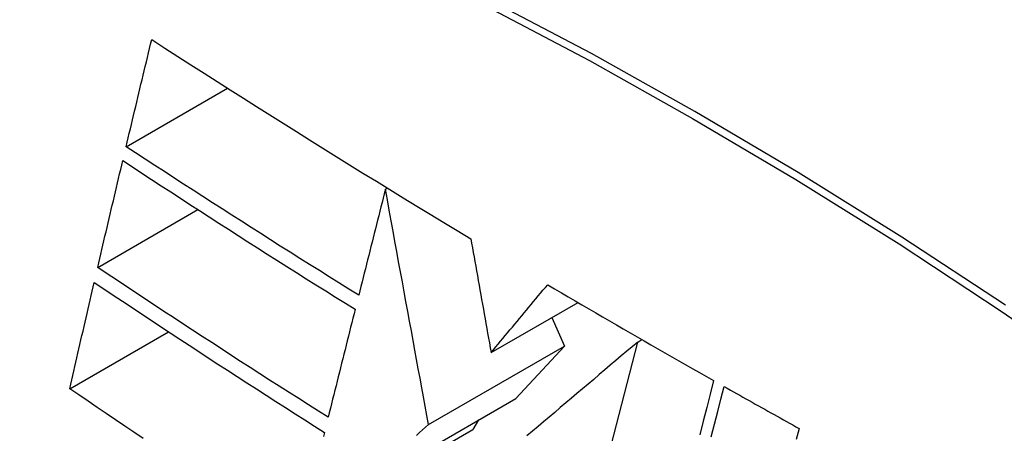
# Model space of a CAD drawing. Header units: inches. Extents: x 338.7 to 398.8, y 125.2 to 189.8.
# Tile 7 of 95: x 367.0009 to 367.2346, y 158.2186 to 158.3166. Entities that reach past the tile are written whole.
import ezdxf

# ---------------------------------------------------------------- set-up
doc = ezdxf.new("R2010")
doc.units = ezdxf.units.IN
doc.header["$MEASUREMENT"] = 0
doc.layers.add('Visible Edges(ANSI)', color=7, linetype='Continuous', lineweight=25)
doc.layers.add('Visible Tangent Edges(ANSI)', color=7, linetype='Continuous', lineweight=25)

msp = doc.modelspace()

# ---------------------------------------------------------------- linework, layer by layer
at = {"layer": 'Visible Edges(ANSI)'}
for p, q in [((367.02615, 158.28649), (367.05022, 158.30035)), ((367.08769, 158.2764), (367.08816, 158.27667)), ((367.01941, 158.25788), (367.0432, 158.27158)), ((367.11278, 158.23769), (367.13339, 158.24957)), ((367.12719, 158.24599), (367.13017, 158.23924)), ((367.01279, 158.22913), (367.03623, 158.24263)), ((367.09791, 158.22066), (367.13017, 158.23924)), ((367.13017, 158.23924), (367.1186, 158.22679)), ((367.13114, 158.17651), (367.14755, 158.24019)), ((367.14755, 158.24019), (367.14856, 158.24077)), ((367.08104, 158.20517), (367.1186, 158.22679)), ((367.1098, 158.22173), (367.10843, 158.21948)), ((367.06749, 158.1959), (367.10843, 158.21948))]:
    msp.add_line(p, q, dxfattribs=at)
at = {"layer": 'Visible Edges(ANSI)', "flags": 128}
for points in [[(367.02615, 158.28649), (367.0264, 158.28755), (367.02665, 158.2886), (367.0269, 158.28966), (367.02716, 158.29072), (367.02741, 158.29177), (367.02766, 158.29283), (367.02791, 158.29389), (367.02816, 158.29494), (367.02842, 158.296), (367.02867, 158.29706), (367.02892, 158.29812), (367.02918, 158.29917), (367.02943, 158.30023), (367.02968, 158.30129), (367.02994, 158.30235), (367.03019, 158.3034), (367.03044, 158.30446), (367.0307, 158.30552), (367.03095, 158.30657), (367.0312, 158.30763), (367.03146, 158.30869), (367.03171, 158.30974), (367.03197, 158.3108), (367.03222, 158.31186)], [(367.03222, 158.31186), (367.03532, 158.30986), (367.03842, 158.30787), (367.04153, 158.30589), (367.04464, 158.3039), (367.04775, 158.30192), (367.05087, 158.29994), (367.054, 158.29796), (367.05713, 158.29598), (367.06026, 158.294), (367.0634, 158.29203), (367.06655, 158.29006), (367.0697, 158.28809), (367.07285, 158.28612), (367.07601, 158.28416), (367.07918, 158.2822), (367.08236, 158.28024), (367.08554, 158.27828), (367.08873, 158.27632), (367.09192, 158.27437), (367.09511, 158.27242), (367.09831, 158.27047), (367.10152, 158.26853), (367.10473, 158.26659), (367.10794, 158.26466)], [(367.08135, 158.25129), (367.07901, 158.25275), (367.07667, 158.2542), (367.07434, 158.25566), (367.07201, 158.25711), (367.06969, 158.25857), (367.06737, 158.26003), (367.06505, 158.26149), (367.06273, 158.26295), (367.06042, 158.26441), (367.05812, 158.26588), (367.05581, 158.26734), (367.05351, 158.26881), (367.05122, 158.27028), (367.04892, 158.27174), (367.04663, 158.27321), (367.04434, 158.27468), (367.04206, 158.27616), (367.03978, 158.27763), (367.0375, 158.2791), (367.03523, 158.28058), (367.03295, 158.28206), (367.03068, 158.28353), (367.02841, 158.28501), (367.02615, 158.28649)], [(367.01941, 158.25788), (367.01966, 158.25893), (367.0199, 158.25999), (367.02015, 158.26104), (367.0204, 158.26209), (367.02064, 158.26315), (367.02089, 158.2642), (367.02114, 158.26526), (367.02138, 158.26631), (367.02163, 158.26736), (367.02188, 158.26842), (367.02213, 158.26947), (367.02237, 158.27053), (367.02262, 158.27158), (367.02287, 158.27264), (367.02312, 158.27369), (367.02337, 158.27475), (367.02362, 158.2758), (367.02387, 158.27685), (367.02411, 158.27791), (367.02436, 158.27896), (367.02461, 158.28002), (367.02486, 158.28107), (367.02511, 158.28212), (367.02536, 158.28318)], [(367.02536, 158.28318), (367.02763, 158.28169), (367.0299, 158.2802), (367.03218, 158.27872), (367.03446, 158.27724), (367.03674, 158.27576), (367.03902, 158.27428), (367.0413, 158.2728), (367.04359, 158.27133), (367.04587, 158.26985), (367.04816, 158.26838), (367.05045, 158.26691), (367.05275, 158.26544), (367.05504, 158.26398), (367.05734, 158.26251), (367.05964, 158.26105), (367.06195, 158.25959), (367.06426, 158.25813), (367.06657, 158.25667), (367.06888, 158.25521), (367.0712, 158.25376), (367.07352, 158.2523), (367.07585, 158.25085), (367.07818, 158.2494), (367.08051, 158.24795)], [(367.08769, 158.2764), (367.08742, 158.27535), (367.08716, 158.27431), (367.08689, 158.27326), (367.08663, 158.27222), (367.08637, 158.27117), (367.0861, 158.27013), (367.08584, 158.26908), (367.08557, 158.26804), (367.08531, 158.26699), (367.08504, 158.26594), (367.08478, 158.2649), (367.08452, 158.26385), (367.08425, 158.2628), (367.08399, 158.26176), (367.08372, 158.26071), (367.08346, 158.25966), (367.0832, 158.25862), (367.08293, 158.25757), (367.08267, 158.25652), (367.0824, 158.25548), (367.08214, 158.25443), (367.08188, 158.25339), (367.08161, 158.25234), (367.08135, 158.25129)], [(367.09791, 158.22066), (367.09751, 158.22282), (367.09711, 158.225), (367.09671, 158.22718), (367.09631, 158.22938), (367.0959, 158.2316), (367.09549, 158.23382), (367.09508, 158.23606), (367.09467, 158.23831), (367.09426, 158.24058), (367.09384, 158.24286), (367.09342, 158.24515), (367.09299, 158.24746), (367.09257, 158.24978), (367.09214, 158.25212), (367.09171, 158.25448), (367.09127, 158.25685), (367.09083, 158.25923), (367.09039, 158.26164), (367.08995, 158.26405), (367.0895, 158.26649), (367.08905, 158.26894), (367.0886, 158.27141), (367.08815, 158.27389), (367.08769, 158.2764)], [(367.10794, 158.26466), (367.10813, 158.26359), (367.10833, 158.26252), (367.10852, 158.26144), (367.10871, 158.26035), (367.10891, 158.25926), (367.10911, 158.25815), (367.10931, 158.25704), (367.10951, 158.25593), (367.10971, 158.25481), (367.10991, 158.25368), (367.11011, 158.25256), (367.11031, 158.25142), (367.11052, 158.25029), (367.11072, 158.24915), (367.11093, 158.248), (367.11113, 158.24686), (367.11134, 158.24571), (367.11154, 158.24457), (367.11175, 158.24342), (367.11195, 158.24227), (367.11216, 158.24113), (367.11236, 158.23998), (367.11257, 158.23884), (367.11278, 158.23769)], [(367.07409, 158.22238), (367.07177, 158.22385), (367.06945, 158.22531), (367.06713, 158.22678), (367.06482, 158.22825), (367.06251, 158.22972), (367.06021, 158.23119), (367.05791, 158.23266), (367.05561, 158.23414), (367.05332, 158.23561), (367.05103, 158.23709), (367.04875, 158.23857), (367.04647, 158.24005), (367.04419, 158.24153), (367.04192, 158.24301), (367.03965, 158.2445), (367.03739, 158.24598), (367.03513, 158.24747), (367.03287, 158.24895), (367.03062, 158.25044), (367.02837, 158.25193), (367.02612, 158.25341), (367.02388, 158.2549), (367.02165, 158.25639), (367.01941, 158.25788)], [(367.01279, 158.22913), (367.01303, 158.23018), (367.01327, 158.23123), (367.01351, 158.23228), (367.01375, 158.23333), (367.01399, 158.23438), (367.01423, 158.23543), (367.01447, 158.23648), (367.01471, 158.23753), (367.01495, 158.23858), (367.01519, 158.23963), (367.01543, 158.24068), (367.01567, 158.24174), (367.01592, 158.24279), (367.01616, 158.24384), (367.0164, 158.24489), (367.01664, 158.24594), (367.01688, 158.24699), (367.01713, 158.24804), (367.01737, 158.24909), (367.01761, 158.25014), (367.01786, 158.25119), (367.0181, 158.25224), (367.01834, 158.25329), (367.01859, 158.25434)], [(367.01859, 158.25434), (367.02083, 158.25284), (367.02308, 158.25134), (367.02532, 158.24985), (367.02757, 158.24835), (367.02982, 158.24686), (367.03208, 158.24537), (367.03433, 158.24388), (367.03659, 158.24239), (367.03886, 158.2409), (367.04112, 158.23942), (367.04339, 158.23794), (367.04566, 158.23645), (367.04793, 158.23497), (367.05021, 158.2335), (367.05249, 158.23202), (367.05478, 158.23054), (367.05706, 158.22907), (367.05936, 158.2276), (367.06165, 158.22613), (367.06395, 158.22466), (367.06626, 158.22319), (367.06857, 158.22173), (367.07088, 158.22026), (367.0732, 158.2188)], [(367.11278, 158.23769), (367.11333, 158.23836), (367.11389, 158.23903), (367.11445, 158.2397), (367.11501, 158.24037), (367.11557, 158.24105), (367.11613, 158.24172), (367.11669, 158.24239), (367.11725, 158.24306), (367.11781, 158.24373), (367.11836, 158.2444), (367.11892, 158.24507), (367.11948, 158.24575), (367.12004, 158.24642), (367.1206, 158.24709), (367.12116, 158.24776), (367.12172, 158.24843), (367.12228, 158.2491), (367.12284, 158.24977), (367.1234, 158.25044), (367.12396, 158.25111), (367.12452, 158.25178), (367.12508, 158.25245), (367.12564, 158.25312), (367.1262, 158.25379)], [(367.1262, 158.25379), (367.12782, 158.25283), (367.12945, 158.25188), (367.13107, 158.25092), (367.1327, 158.24997), (367.13433, 158.24902), (367.13596, 158.24806), (367.1376, 158.24711), (367.13923, 158.24616), (367.14086, 158.24521), (367.1425, 158.24426), (367.14414, 158.24331), (367.14578, 158.24237), (367.14742, 158.24142), (367.14907, 158.24048), (367.15071, 158.23953), (367.15236, 158.23859), (367.154, 158.23764), (367.15565, 158.2367), (367.1573, 158.23576), (367.15895, 158.23482), (367.16061, 158.23388), (367.16226, 158.23294), (367.16392, 158.232), (367.16558, 158.23106)], [(367.08051, 158.24795), (367.08024, 158.24689), (367.07997, 158.24582), (367.07971, 158.24476), (367.07944, 158.24369), (367.07917, 158.24263), (367.0789, 158.24157), (367.07864, 158.2405), (367.07837, 158.23943), (367.0781, 158.23837), (367.07783, 158.2373), (367.07757, 158.23624), (367.0773, 158.23517), (367.07703, 158.2341), (367.07676, 158.23304), (367.0765, 158.23197), (367.07623, 158.23091), (367.07596, 158.22984), (367.07569, 158.22877), (367.07543, 158.22771), (367.07516, 158.22664), (367.07489, 158.22558), (367.07463, 158.22451), (367.07436, 158.22345), (367.07409, 158.22238)], [(367.14755, 158.24019), (367.14626, 158.2391), (367.14496, 158.238), (367.14366, 158.2369), (367.14235, 158.23579), (367.14104, 158.23469), (367.13973, 158.23358), (367.13842, 158.23247), (367.13711, 158.23135), (367.13579, 158.23024), (367.13447, 158.22912), (367.13315, 158.22801), (367.13183, 158.22689), (367.13051, 158.22577), (367.12919, 158.22465), (367.12787, 158.22353), (367.12655, 158.22241), (367.12523, 158.2213), (367.12391, 158.22018), (367.1226, 158.21906), (367.12128, 158.21795)], [(367.16558, 158.23106), (367.16476, 158.22788), (367.16393, 158.22468), (367.1631, 158.22146), (367.16227, 158.21822)], [(367.03018, 158.21734), (367.02799, 158.21882), (367.02581, 158.22029), (367.02362, 158.22177), (367.02145, 158.22324), (367.01927, 158.22471), (367.01711, 158.22619), (367.01495, 158.22766), (367.01279, 158.22913)], [(367.16501, 158.21772), (367.16578, 158.22072), (367.16655, 158.22371), (367.16731, 158.22669), (367.16808, 158.22965)], [(367.16808, 158.22965), (367.16881, 158.22924), (367.16955, 158.22882), (367.17029, 158.22841), (367.17103, 158.22799), (367.17177, 158.22758), (367.17251, 158.22716), (367.17325, 158.22675), (367.17398, 158.22633), (367.17472, 158.22592), (367.17546, 158.22551), (367.1762, 158.22509), (367.17695, 158.22468), (367.17769, 158.22427), (367.17843, 158.22385), (367.17917, 158.22344), (367.17991, 158.22303), (367.18065, 158.22261), (367.18139, 158.2222), (367.18213, 158.22179), (367.18288, 158.22138), (367.18362, 158.22097), (367.18436, 158.22055), (367.1851, 158.22014), (367.18585, 158.21973)], [(367.09509, 158.21808), (367.0958, 158.21873), (367.0965, 158.21937), (367.09721, 158.22002), (367.09791, 158.22066)], [(367.0732, 158.2188), (367.07296, 158.21785)], [(367.18585, 158.21973), (367.18517, 158.21709)]]:
    msp.add_lwpolyline(points, dxfattribs=at)
at = {"layer": 'Visible Edges(ANSI)'}
msp.add_ellipse((367.22259, 157.31507), major_axis=(-0.64835, 1.12588), ratio=0.578093, start_param=5.16346, end_param=5.835982, dxfattribs=at)
at = {"layer": 'Visible Tangent Edges(ANSI)', "flags": 128}
for points in [[(367.23481, 158.24892), (367.21024, 158.26502), (367.18567, 158.28034), (367.16111, 158.29485), (367.13657, 158.30858), (367.11203, 158.32151), (367.08753, 158.33363), (367.06309, 158.34494), (367.03873, 158.35541), (367.0145, 158.36504), (366.99038, 158.37382), (366.9664, 158.38176), (366.94257, 158.38883), (366.91891, 158.39504), (366.89545, 158.40038), (366.87219, 158.40485)], [(366.87238, 158.40222), (366.89556, 158.39786), (366.91896, 158.39262), (366.94255, 158.38651), (366.96632, 158.37954), (366.99024, 158.3717), (367.0143, 158.36301), (367.03849, 158.35346), (367.06279, 158.34307), (367.08717, 158.33183), (367.11162, 158.31977), (367.1361, 158.30689), (367.16058, 158.2932), (367.18508, 158.27872), (367.20958, 158.26343), (367.23408, 158.24733), (367.25856, 158.23045)]]:
    msp.add_lwpolyline(points, dxfattribs=at)

doc.saveas('drawing.dxf')
